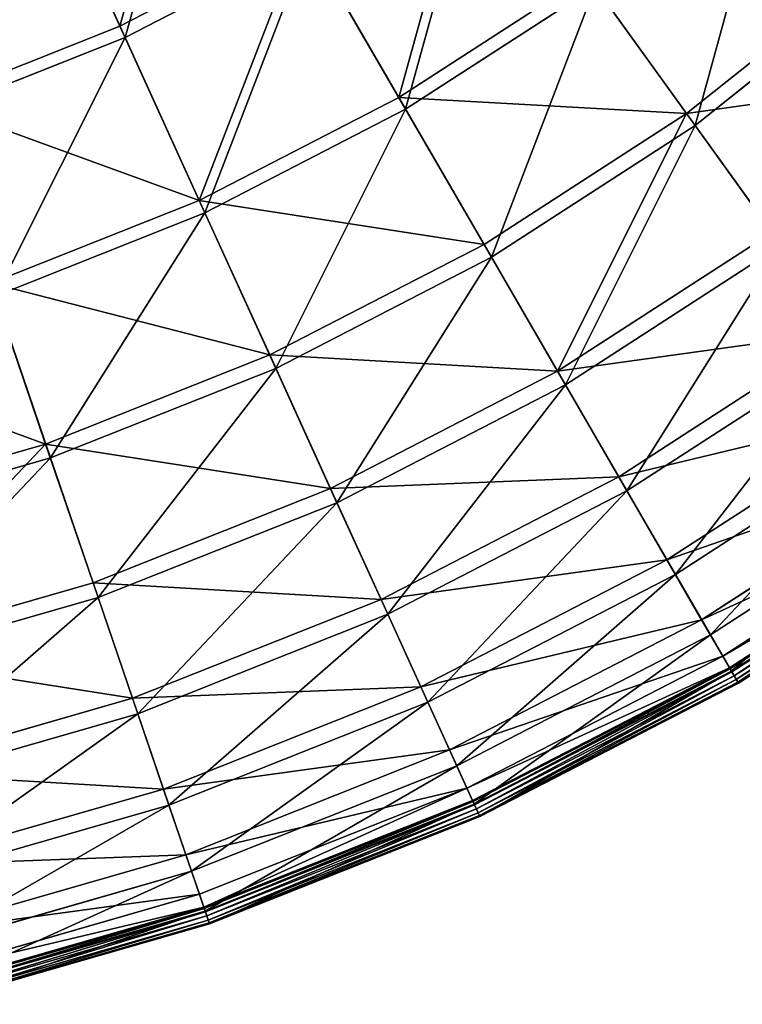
# Model space of a CAD drawing. Extents: x 0 to 1230, y 0 to 270.
# Tile 11 of 245: x 170 to 203, y 4 to 48. Entities that reach past the tile are written whole.
import ezdxf

# ---------------------------------------------------------------- set-up
doc = ezdxf.new("R2010")
doc.units = 0
doc.layers.get('0').update_dxf_attribs({"color": 13, "linetype": 'CONTINUOUS'})

# ---------------------------------------------------------------- blocks, each defined once
blk = doc.blocks.new('GROUP_6')
for p, q in [((174.762, 48.149, 93.62), (170.767, 56.921, 102.346)), ((174.998, 47.629, 94.193), (170.979, 56.454, 102.972)), ((174.762, 48.149, 93.62), (183.098, 52.451, 93.62)), ((187.48, 44.893, 83.993), (183.098, 52.451, 93.62)), ((183.385, 51.956, 94.193), (174.998, 47.629, 94.193)), ((187.794, 44.353, 84.507), (183.385, 51.956, 94.193)), ((200.6, 44.167, 73.557), (209.203, 51.021, 73.557)), ((187.48, 44.893, 83.993), (196.075, 50.458, 83.993)), ((200.6, 44.167, 73.557), (196.075, 50.458, 83.993)), ((209.647, 50.516, 74.007), (200.993, 43.621, 74.007)), ((196.44, 49.95, 84.507), (187.794, 44.353, 84.507)), ((196.44, 49.95, 84.507), (200.993, 43.621, 74.007)), ((166.044, 44.685, 93.62), (174.762, 48.149, 93.62)), ((178.382, 40.198, 83.993), (174.762, 48.149, 93.62)), ((174.998, 47.629, 94.193), (166.228, 44.144, 94.193)), ((178.641, 39.629, 84.507), (174.998, 47.629, 94.193)), ((178.382, 40.198, 83.993), (187.48, 44.893, 83.993)), ((191.368, 38.19, 73.557), (187.48, 44.893, 83.993)), ((187.794, 44.353, 84.507), (178.641, 39.629, 84.507)), ((191.705, 37.608, 74.007), (187.794, 44.353, 84.507)), ((191.368, 38.19, 73.557), (200.6, 44.167, 73.557)), ((204.506, 38.738, 62.412), (200.6, 44.167, 73.557)), ((200.993, 43.621, 74.007), (191.705, 37.608, 74.007)), ((200.993, 43.621, 74.007), (204.923, 38.159, 62.794)), ((168.867, 36.418, 83.993), (178.382, 40.198, 83.993)), ((181.593, 33.146, 73.557), (178.382, 40.198, 83.993)), ((178.641, 39.629, 84.507), (169.069, 35.826, 84.507)), ((181.872, 32.534, 74.007), (178.641, 39.629, 84.507)), ((194.722, 32.404, 62.412), (204.506, 38.738, 62.412)), ((181.593, 33.146, 73.557), (191.368, 38.19, 73.557)), ((194.722, 32.404, 62.412), (191.368, 38.19, 73.557)), ((204.923, 38.159, 62.794), (195.08, 31.787, 62.794)), ((191.705, 37.608, 74.007), (181.872, 32.534, 74.007)), ((195.08, 31.787, 62.794), (191.705, 37.608, 74.007)), ((171.372, 29.084, 73.557), (168.867, 36.418, 83.993)), ((169.069, 35.826, 84.507), (171.589, 28.448, 74.007)), ((197.512, 27.593, 50.667), (207.754, 34.224, 50.667)), ((208.191, 33.617, 50.977), (197.887, 26.946, 50.977)), ((171.372, 29.084, 73.557), (181.593, 33.146, 73.557)), ((184.365, 27.059, 62.412), (181.593, 33.146, 73.557)), ((181.872, 32.534, 74.007), (171.589, 28.448, 74.007)), ((184.661, 26.41, 62.794), (181.872, 32.534, 74.007)), ((184.365, 27.059, 62.412), (194.722, 32.404, 62.412)), ((197.512, 27.593, 50.667), (194.722, 32.404, 62.412)), ((195.08, 31.787, 62.794), (184.661, 26.41, 62.794)), ((197.887, 26.946, 50.977), (195.08, 31.787, 62.794)), ((199.711, 23.802, 38.433), (210.313, 30.666, 38.433)), ((210.766, 30.038, 38.668), (200.099, 23.132, 38.668)), ((160.802, 26.044, 73.557), (171.372, 29.084, 73.557)), ((173.534, 22.755, 62.412), (171.372, 29.084, 73.557)), ((171.589, 28.448, 74.007), (160.956, 25.39, 74.007)), ((171.589, 28.448, 74.007), (173.764, 22.08, 62.794)), ((201.296, 21.067, 25.83), (212.159, 28.1, 25.83)), ((186.67, 21.998, 50.667), (197.512, 27.593, 50.667)), ((199.711, 23.802, 38.433), (197.512, 27.593, 50.667)), ((212.623, 27.456, 25.988), (201.694, 20.381, 25.988)), ((173.534, 22.755, 62.412), (184.365, 27.059, 62.412)), ((186.67, 21.998, 50.667), (184.365, 27.059, 62.412)), ((197.887, 26.946, 50.977), (186.98, 21.317, 50.977)), ((200.099, 23.132, 38.668), (197.887, 26.946, 50.977)), ((202.254, 19.416, 12.977), (213.274, 26.551, 12.977)), ((184.661, 26.41, 62.794), (173.764, 22.08, 62.794)), ((186.98, 21.317, 50.977), (184.661, 26.41, 62.794)), ((202.565, 18.879, 0.363), (213.636, 26.047, 0.363)), ((213.674, 25.995, 0.165), (202.597, 18.824, 0.165)), ((213.744, 25.897, 13.057), (202.658, 18.719, 13.057)), ((213.764, 25.87, 0.024), (202.675, 18.69, 0.024)), ((202.777, 18.513, -0.02), (213.884, 25.704, -0.02)), ((202.877, 18.341, 0.044), (214, 25.542, 0.044)), ((202.948, 18.219, 0.199), (214.082, 25.428, 0.199)), ((202.97, 18.181, 0.403), (214.108, 25.392, 0.403)), ((188.486, 18.009, 38.433), (199.711, 23.802, 38.433)), ((201.296, 21.067, 25.83), (199.711, 23.802, 38.433)), ((200.099, 23.132, 38.668), (188.807, 17.305, 38.668)), ((201.694, 20.381, 25.988), (200.099, 23.132, 38.668)), ((162.333, 19.534, 62.412), (173.534, 22.755, 62.412)), ((175.331, 17.492, 50.667), (173.534, 22.755, 62.412)), ((173.764, 22.08, 62.794), (162.496, 18.84, 62.794)), ((173.764, 22.08, 62.794), (175.573, 16.785, 50.977)), ((175.331, 17.492, 50.667), (186.67, 21.998, 50.667)), ((188.486, 18.009, 38.433), (186.67, 21.998, 50.667)), ((186.98, 21.317, 50.977), (175.573, 16.785, 50.977)), ((188.807, 17.305, 38.668), (186.98, 21.317, 50.977)), ((189.796, 15.133, 25.83), (201.296, 21.067, 25.83)), ((202.254, 19.416, 12.977), (201.296, 21.067, 25.83)), ((201.694, 20.381, 25.988), (190.125, 14.41, 25.988)), ((202.658, 18.719, 13.057), (201.694, 20.381, 25.988)), ((190.587, 13.395, 12.977), (202.254, 19.416, 12.977)), ((202.565, 18.879, 0.363), (202.254, 19.416, 12.977)), ((190.844, 12.831, 0.363), (202.565, 18.879, 0.363)), ((202.565, 18.879, 0.363), (202.597, 18.824, 0.165)), ((202.597, 18.824, 0.165), (190.871, 12.773, 0.165)), ((202.658, 18.719, 13.057), (190.921, 12.663, 13.057)), ((202.675, 18.69, 0.024), (190.935, 12.632, 0.024)), ((191.02, 12.445, -0.02), (202.777, 18.513, -0.02)), ((202.597, 18.824, 0.165), (202.675, 18.69, 0.024)), ((202.97, 18.181, 0.403), (202.658, 18.719, 13.057)), ((202.675, 18.69, 0.024), (202.777, 18.513, -0.02)), ((202.877, 18.341, 0.044), (202.777, 18.513, -0.02)), ((176.748, 13.345, 38.433), (188.486, 18.009, 38.433)), ((189.796, 15.133, 25.83), (188.486, 18.009, 38.433)), ((191.102, 12.264, 0.044), (202.877, 18.341, 0.044)), ((191.161, 12.136, 0.199), (202.948, 18.219, 0.199)), ((191.179, 12.096, 0.403), (202.97, 18.181, 0.403)), ((202.948, 18.219, 0.199), (202.877, 18.341, 0.044)), ((202.97, 18.181, 0.403), (202.948, 18.219, 0.199)), ((163.606, 14.12, 50.667), (175.331, 17.492, 50.667)), ((176.748, 13.345, 38.433), (175.331, 17.492, 50.667)), ((188.807, 17.305, 38.668), (176.998, 12.612, 38.668)), ((190.125, 14.41, 25.988), (188.807, 17.305, 38.668)), ((175.573, 16.785, 50.977), (163.777, 13.392, 50.977)), ((175.573, 16.785, 50.977), (176.998, 12.612, 38.668)), ((177.77, 10.354, 25.83), (189.796, 15.133, 25.83)), ((190.587, 13.395, 12.977), (189.796, 15.133, 25.83)), ((190.125, 14.41, 25.988), (178.026, 9.603, 25.988)), ((190.921, 12.663, 13.057), (190.125, 14.41, 25.988)), ((164.609, 9.854, 38.433), (176.748, 13.345, 38.433)), ((177.77, 10.354, 25.83), (176.748, 13.345, 38.433)), ((178.387, 8.548, 12.977), (190.587, 13.395, 12.977)), ((190.844, 12.831, 0.363), (190.587, 13.395, 12.977)), ((176.998, 12.612, 38.668), (164.786, 9.1, 38.668)), ((176.998, 12.612, 38.668), (178.026, 9.603, 25.988)), ((178.587, 7.96, 0.363), (190.844, 12.831, 0.363)), ((190.871, 12.773, 0.165), (178.608, 7.9, 0.165)), ((190.921, 12.663, 13.057), (178.647, 7.785, 13.057)), ((190.935, 12.632, 0.024), (178.658, 7.753, 0.024)), ((190.844, 12.831, 0.363), (190.871, 12.773, 0.165)), ((190.871, 12.773, 0.165), (190.935, 12.632, 0.024)), ((191.179, 12.096, 0.403), (190.921, 12.663, 13.057)), ((190.935, 12.632, 0.024), (191.02, 12.445, -0.02)), ((178.724, 7.56, -0.02), (191.02, 12.445, -0.02)), ((178.788, 7.371, 0.044), (191.102, 12.264, 0.044)), ((178.834, 7.238, 0.199), (191.161, 12.136, 0.199)), ((191.102, 12.264, 0.044), (191.02, 12.445, -0.02)), ((191.161, 12.136, 0.199), (191.102, 12.264, 0.044)), ((191.179, 12.096, 0.403), (191.161, 12.136, 0.199)), ((178.848, 7.196, 0.403), (191.179, 12.096, 0.403)), ((165.333, 6.777, 25.83), (177.77, 10.354, 25.83)), ((178.387, 8.548, 12.977), (177.77, 10.354, 25.83)), ((178.026, 9.603, 25.988), (165.514, 6.004, 25.988)), ((178.026, 9.603, 25.988), (178.647, 7.785, 13.057)), ((165.77, 4.919, 12.977), (178.387, 8.548, 12.977)), ((178.587, 7.96, 0.363), (178.387, 8.548, 12.977)), ((165.912, 4.315, 0.363), (178.587, 7.96, 0.363)), ((178.608, 7.9, 0.165), (165.926, 4.253, 0.165)), ((178.647, 7.785, 13.057), (165.954, 4.135, 13.057)), ((178.658, 7.753, 0.024), (165.962, 4.102, 0.024)), ((178.587, 7.96, 0.363), (178.608, 7.9, 0.165)), ((178.608, 7.9, 0.165), (178.658, 7.753, 0.024)), ((178.647, 7.785, 13.057), (178.848, 7.196, 0.403)), ((178.658, 7.753, 0.024), (178.724, 7.56, -0.02)), ((166.008, 3.903, -0.02), (178.724, 7.56, -0.02)), ((166.054, 3.709, 0.044), (178.788, 7.371, 0.044)), ((166.086, 3.572, 0.199), (178.834, 7.238, 0.199)), ((166.096, 3.529, 0.403), (178.848, 7.196, 0.403)), ((178.788, 7.371, 0.044), (178.724, 7.56, -0.02)), ((178.834, 7.238, 0.199), (178.788, 7.371, 0.044)), ((178.848, 7.196, 0.403), (178.834, 7.238, 0.199))]:
    blk.add_line(p, q)
mesh = blk.add_polyface()
corners = [(178.263, 60.789, 102.346), (174.762, 48.149, 93.62), (170.767, 56.921, 102.346), (183.098, 52.451, 93.62)]
mesh.append_faces([[corners[k] for k in face] for face in [(0, 1, 2), (1, 0, 3)]], dxfattribs={"vtx0": -1})
mesh = blk.add_polyface()
corners = [(174.998, 47.629, 94.193), (178.52, 60.346, 102.972), (170.979, 56.454, 102.972), (183.385, 51.956, 94.193)]
mesh.append_faces([[corners[k] for k in face] for face in [(0, 1, 2), (1, 0, 3)]], dxfattribs={"vtx0": -1})
mesh = blk.add_polyface()
corners = [(190.973, 57.549, 93.62), (187.48, 44.893, 83.993), (183.098, 52.451, 93.62), (196.075, 50.458, 83.993)]
mesh.append_faces([[corners[k] for k in face] for face in [(0, 1, 2), (1, 0, 3)]], dxfattribs={"vtx0": -1})
mesh = blk.add_polyface()
corners = [(187.794, 44.353, 84.507), (191.306, 57.085, 94.193), (183.385, 51.956, 94.193), (196.44, 49.95, 84.507)]
mesh.append_faces([[corners[k] for k in face] for face in [(0, 1, 2), (1, 0, 3)]], dxfattribs={"vtx0": -1})
mesh = blk.add_polyface()
corners = [(170.767, 56.921, 102.346), (166.044, 44.685, 93.62), (162.928, 53.806, 102.346), (174.762, 48.149, 93.62)]
mesh.append_faces([[corners[k] for k in face] for face in [(0, 1, 2), (1, 0, 3)]], dxfattribs={"vtx0": -1})
mesh = blk.add_polyface()
corners = [(196.075, 50.458, 83.993), (209.203, 51.021, 73.557), (200.6, 44.167, 73.557), (204.082, 56.837, 83.993)]
mesh.append_faces([[corners[k] for k in face] for face in [(0, 1, 2), (1, 0, 3)]], dxfattribs={"vtx0": -1})
mesh = blk.add_polyface()
corners = [(166.228, 44.144, 94.193), (170.979, 56.454, 102.972), (163.094, 53.321, 102.972), (174.998, 47.629, 94.193)]
mesh.append_faces([[corners[k] for k in face] for face in [(0, 1, 2), (1, 0, 3)]], dxfattribs={"vtx0": -1})
mesh = blk.add_polyface()
corners = [(204.495, 56.368, 84.507), (200.993, 43.621, 74.007), (209.647, 50.516, 74.007), (196.44, 49.95, 84.507)]
mesh.append_faces([[corners[k] for k in face] for face in [(0, 1, 2), (1, 0, 3)]], dxfattribs={"vtx0": -1})
mesh = blk.add_polyface()
corners = [(183.098, 52.451, 93.62), (178.382, 40.198, 83.993), (174.762, 48.149, 93.62), (187.48, 44.893, 83.993)]
mesh.append_faces([[corners[k] for k in face] for face in [(0, 1, 2), (1, 0, 3)]], dxfattribs={"vtx0": -1})
mesh = blk.add_polyface()
corners = [(178.641, 39.629, 84.507), (183.385, 51.956, 94.193), (174.998, 47.629, 94.193), (187.794, 44.353, 84.507)]
mesh.append_faces([[corners[k] for k in face] for face in [(0, 1, 2), (1, 0, 3)]], dxfattribs={"vtx0": -1})
mesh = blk.add_polyface()
corners = [(200.6, 44.167, 73.557), (213.622, 46.001, 62.412), (204.506, 38.738, 62.412), (209.203, 51.021, 73.557)]
mesh.append_faces([[corners[k] for k in face] for face in [(0, 1, 2), (1, 0, 3)]], dxfattribs={"vtx0": -1})
mesh = blk.add_polyface()
corners = [(187.48, 44.893, 83.993), (200.6, 44.167, 73.557), (191.368, 38.19, 73.557), (196.075, 50.458, 83.993)]
mesh.append_faces([[corners[k] for k in face] for face in [(0, 1, 2), (1, 0, 3)]], dxfattribs={"vtx0": -1})
mesh = blk.add_polyface()
corners = [(209.647, 50.516, 74.007), (204.923, 38.159, 62.794), (214.093, 45.466, 62.794), (200.993, 43.621, 74.007)]
mesh.append_faces([[corners[k] for k in face] for face in [(0, 1, 2), (1, 0, 3)]], dxfattribs={"vtx0": -1})
mesh = blk.add_polyface()
corners = [(196.44, 49.95, 84.507), (191.705, 37.608, 74.007), (200.993, 43.621, 74.007), (187.794, 44.353, 84.507)]
mesh.append_faces([[corners[k] for k in face] for face in [(0, 1, 2), (1, 0, 3)]], dxfattribs={"vtx0": -1})
mesh = blk.add_polyface()
corners = [(166.044, 44.685, 93.62), (178.382, 40.198, 83.993), (168.867, 36.418, 83.993), (174.762, 48.149, 93.62)]
mesh.append_faces([[corners[k] for k in face] for face in [(0, 1, 2), (1, 0, 3)]], dxfattribs={"vtx0": -1})
mesh = blk.add_polyface()
corners = [(174.998, 47.629, 94.193), (169.069, 35.826, 84.507), (178.641, 39.629, 84.507), (166.228, 44.144, 94.193)]
mesh.append_faces([[corners[k] for k in face] for face in [(0, 1, 2), (1, 0, 3)]], dxfattribs={"vtx0": -1})
mesh = blk.add_polyface()
corners = [(178.382, 40.198, 83.993), (191.368, 38.19, 73.557), (181.593, 33.146, 73.557), (187.48, 44.893, 83.993)]
mesh.append_faces([[corners[k] for k in face] for face in [(0, 1, 2), (1, 0, 3)]], dxfattribs={"vtx0": -1})
mesh = blk.add_polyface()
corners = [(187.794, 44.353, 84.507), (181.872, 32.534, 74.007), (191.705, 37.608, 74.007), (178.641, 39.629, 84.507)]
mesh.append_faces([[corners[k] for k in face] for face in [(0, 1, 2), (1, 0, 3)]], dxfattribs={"vtx0": -1})
mesh = blk.add_polyface()
corners = [(194.722, 32.404, 62.412), (200.6, 44.167, 73.557), (204.506, 38.738, 62.412), (191.368, 38.19, 73.557)]
mesh.append_faces([[corners[k] for k in face] for face in [(0, 1, 2), (1, 0, 3)]], dxfattribs={"vtx0": -1})
mesh = blk.add_polyface()
corners = [(200.993, 43.621, 74.007), (195.08, 31.787, 62.794), (204.923, 38.159, 62.794), (191.705, 37.608, 74.007)]
mesh.append_faces([[corners[k] for k in face] for face in [(0, 1, 2), (1, 0, 3)]], dxfattribs={"vtx0": -1})
mesh = blk.add_polyface()
corners = [(168.867, 36.418, 83.993), (181.593, 33.146, 73.557), (171.372, 29.084, 73.557), (178.382, 40.198, 83.993)]
mesh.append_faces([[corners[k] for k in face] for face in [(0, 1, 2), (1, 0, 3)]], dxfattribs={"vtx0": -1})
mesh = blk.add_polyface()
corners = [(178.641, 39.629, 84.507), (171.589, 28.448, 74.007), (181.872, 32.534, 74.007), (169.069, 35.826, 84.507)]
mesh.append_faces([[corners[k] for k in face] for face in [(0, 1, 2), (1, 0, 3)]], dxfattribs={"vtx0": -1})
mesh = blk.add_polyface()
corners = [(194.722, 32.404, 62.412), (207.754, 34.224, 50.667), (197.512, 27.593, 50.667), (204.506, 38.738, 62.412)]
mesh.append_faces([[corners[k] for k in face] for face in [(0, 1, 2), (1, 0, 3)]], dxfattribs={"vtx0": -1})
mesh = blk.add_polyface()
corners = [(181.593, 33.146, 73.557), (194.722, 32.404, 62.412), (184.365, 27.059, 62.412), (191.368, 38.19, 73.557)]
mesh.append_faces([[corners[k] for k in face] for face in [(0, 1, 2), (1, 0, 3)]], dxfattribs={"vtx0": -1})
mesh = blk.add_polyface()
corners = [(204.923, 38.159, 62.794), (197.887, 26.946, 50.977), (208.191, 33.617, 50.977), (195.08, 31.787, 62.794)]
mesh.append_faces([[corners[k] for k in face] for face in [(0, 1, 2), (1, 0, 3)]], dxfattribs={"vtx0": -1})
mesh = blk.add_polyface()
corners = [(191.705, 37.608, 74.007), (184.661, 26.41, 62.794), (195.08, 31.787, 62.794), (181.872, 32.534, 74.007)]
mesh.append_faces([[corners[k] for k in face] for face in [(0, 1, 2), (1, 0, 3)]], dxfattribs={"vtx0": -1})
mesh = blk.add_polyface()
corners = [(159.028, 33.588, 83.993), (171.372, 29.084, 73.557), (160.802, 26.044, 73.557), (168.867, 36.418, 83.993)]
mesh.append_faces([[corners[k] for k in face] for face in [(0, 1, 2), (1, 0, 3)]], dxfattribs={"vtx0": -1})
mesh = blk.add_polyface()
corners = [(169.069, 35.826, 84.507), (160.956, 25.39, 74.007), (171.589, 28.448, 74.007), (159.171, 32.979, 84.507)]
mesh.append_faces([[corners[k] for k in face] for face in [(0, 1, 2), (1, 0, 3)]], dxfattribs={"vtx0": -1})
mesh = blk.add_polyface()
corners = [(197.512, 27.593, 50.667), (210.313, 30.666, 38.433), (199.711, 23.802, 38.433), (207.754, 34.224, 50.667)]
mesh.append_faces([[corners[k] for k in face] for face in [(0, 1, 2), (1, 0, 3)]], dxfattribs={"vtx0": -1})
mesh = blk.add_polyface()
corners = [(208.191, 33.617, 50.977), (200.099, 23.132, 38.668), (210.766, 30.038, 38.668), (197.887, 26.946, 50.977)]
mesh.append_faces([[corners[k] for k in face] for face in [(0, 1, 2), (1, 0, 3)]], dxfattribs={"vtx0": -1})
mesh = blk.add_polyface()
corners = [(171.372, 29.084, 73.557), (184.365, 27.059, 62.412), (173.534, 22.755, 62.412), (181.593, 33.146, 73.557)]
mesh.append_faces([[corners[k] for k in face] for face in [(0, 1, 2), (1, 0, 3)]], dxfattribs={"vtx0": -1})
mesh = blk.add_polyface()
corners = [(181.872, 32.534, 74.007), (173.764, 22.08, 62.794), (184.661, 26.41, 62.794), (171.589, 28.448, 74.007)]
mesh.append_faces([[corners[k] for k in face] for face in [(0, 1, 2), (1, 0, 3)]], dxfattribs={"vtx0": -1})
mesh = blk.add_polyface()
corners = [(184.365, 27.059, 62.412), (197.512, 27.593, 50.667), (186.67, 21.998, 50.667), (194.722, 32.404, 62.412)]
mesh.append_faces([[corners[k] for k in face] for face in [(0, 1, 2), (1, 0, 3)]], dxfattribs={"vtx0": -1})
mesh = blk.add_polyface()
corners = [(195.08, 31.787, 62.794), (186.98, 21.317, 50.977), (197.887, 26.946, 50.977), (184.661, 26.41, 62.794)]
mesh.append_faces([[corners[k] for k in face] for face in [(0, 1, 2), (1, 0, 3)]], dxfattribs={"vtx0": -1})
mesh = blk.add_polyface()
corners = [(199.711, 23.802, 38.433), (212.159, 28.1, 25.83), (201.296, 21.067, 25.83), (210.313, 30.666, 38.433)]
mesh.append_faces([[corners[k] for k in face] for face in [(0, 1, 2), (1, 0, 3)]], dxfattribs={"vtx0": -1})
mesh = blk.add_polyface()
corners = [(210.766, 30.038, 38.668), (201.694, 20.381, 25.988), (212.623, 27.456, 25.988), (200.099, 23.132, 38.668)]
mesh.append_faces([[corners[k] for k in face] for face in [(0, 1, 2), (1, 0, 3)]], dxfattribs={"vtx0": -1})
mesh = blk.add_polyface()
corners = [(162.333, 19.534, 62.412), (171.372, 29.084, 73.557), (173.534, 22.755, 62.412), (160.802, 26.044, 73.557)]
mesh.append_faces([[corners[k] for k in face] for face in [(0, 1, 2), (1, 0, 3)]], dxfattribs={"vtx0": -1})
mesh = blk.add_polyface()
corners = [(171.589, 28.448, 74.007), (162.496, 18.84, 62.794), (173.764, 22.08, 62.794), (160.956, 25.39, 74.007)]
mesh.append_faces([[corners[k] for k in face] for face in [(0, 1, 2), (1, 0, 3)]], dxfattribs={"vtx0": -1})
mesh = blk.add_polyface()
corners = [(201.296, 21.067, 25.83), (213.274, 26.551, 12.977), (202.254, 19.416, 12.977), (212.159, 28.1, 25.83)]
mesh.append_faces([[corners[k] for k in face] for face in [(0, 1, 2), (1, 0, 3)]], dxfattribs={"vtx0": -1})
mesh = blk.add_polyface()
corners = [(186.67, 21.998, 50.667), (199.711, 23.802, 38.433), (188.486, 18.009, 38.433), (197.512, 27.593, 50.667)]
mesh.append_faces([[corners[k] for k in face] for face in [(0, 1, 2), (1, 0, 3)]], dxfattribs={"vtx0": -1})
mesh = blk.add_polyface()
corners = [(212.623, 27.456, 25.988), (202.658, 18.719, 13.057), (213.744, 25.897, 13.057), (201.694, 20.381, 25.988)]
mesh.append_faces([[corners[k] for k in face] for face in [(0, 1, 2), (1, 0, 3)]], dxfattribs={"vtx0": -1})
mesh = blk.add_polyface()
corners = [(173.534, 22.755, 62.412), (186.67, 21.998, 50.667), (175.331, 17.492, 50.667), (184.365, 27.059, 62.412)]
mesh.append_faces([[corners[k] for k in face] for face in [(0, 1, 2), (1, 0, 3)]], dxfattribs={"vtx0": -1})
mesh = blk.add_polyface()
corners = [(197.887, 26.946, 50.977), (188.807, 17.305, 38.668), (200.099, 23.132, 38.668), (186.98, 21.317, 50.977)]
mesh.append_faces([[corners[k] for k in face] for face in [(0, 1, 2), (1, 0, 3)]], dxfattribs={"vtx0": -1})
mesh = blk.add_polyface()
corners = [(202.254, 19.416, 12.977), (213.636, 26.047, 0.363), (202.565, 18.879, 0.363), (213.274, 26.551, 12.977)]
mesh.append_faces([[corners[k] for k in face] for face in [(0, 1, 2), (1, 0, 3)]], dxfattribs={"vtx0": -1})
mesh = blk.add_polyface()
corners = [(184.661, 26.41, 62.794), (175.573, 16.785, 50.977), (186.98, 21.317, 50.977), (173.764, 22.08, 62.794)]
mesh.append_faces([[corners[k] for k in face] for face in [(0, 1, 2), (1, 0, 3)]], dxfattribs={"vtx0": -1})
mesh = blk.add_polyface()
corners = [(202.565, 18.879, 0.363), (213.674, 25.995, 0.165), (202.597, 18.824, 0.165), (213.636, 26.047, 0.363)]
mesh.append_faces([[corners[k] for k in face] for face in [(0, 1, 2), (1, 0, 3)]], dxfattribs={"vtx0": -1})
mesh = blk.add_polyface()
corners = [(213.674, 25.995, 0.165), (202.675, 18.69, 0.024), (202.597, 18.824, 0.165), (213.764, 25.87, 0.024)]
mesh.append_faces([[corners[k] for k in face] for face in [(0, 1, 2), (1, 0, 3)]], dxfattribs={"vtx0": -1})
mesh = blk.add_polyface()
corners = [(214.108, 25.392, 0.403), (202.658, 18.719, 13.057), (202.97, 18.181, 0.403), (213.744, 25.897, 13.057)]
mesh.append_faces([[corners[k] for k in face] for face in [(0, 1, 2), (1, 0, 3)]], dxfattribs={"vtx0": -1})
mesh = blk.add_polyface()
corners = [(213.764, 25.87, 0.024), (202.777, 18.513, -0.02), (202.675, 18.69, 0.024), (213.884, 25.704, -0.02)]
mesh.append_faces([[corners[k] for k in face] for face in [(0, 1, 2), (1, 0, 3)]], dxfattribs={"vtx0": -1})
mesh = blk.add_polyface()
corners = [(213.884, 25.704, -0.02), (202.877, 18.341, 0.044), (202.777, 18.513, -0.02), (214, 25.542, 0.044)]
mesh.append_faces([[corners[k] for k in face] for face in [(0, 1, 2), (1, 0, 3)]], dxfattribs={"vtx0": -1})
mesh = blk.add_polyface()
corners = [(214, 25.542, 0.044), (202.948, 18.219, 0.199), (202.877, 18.341, 0.044), (214.082, 25.428, 0.199)]
mesh.append_faces([[corners[k] for k in face] for face in [(0, 1, 2), (1, 0, 3)]], dxfattribs={"vtx0": -1})
mesh = blk.add_polyface()
corners = [(214.108, 25.392, 0.403), (202.948, 18.219, 0.199), (214.082, 25.428, 0.199), (202.97, 18.181, 0.403)]
mesh.append_faces([[corners[k] for k in face] for face in [(0, 1, 2), (1, 0, 3)]], dxfattribs={"vtx0": -1})
mesh = blk.add_polyface()
corners = [(188.486, 18.009, 38.433), (201.296, 21.067, 25.83), (189.796, 15.133, 25.83), (199.711, 23.802, 38.433)]
mesh.append_faces([[corners[k] for k in face] for face in [(0, 1, 2), (1, 0, 3)]], dxfattribs={"vtx0": -1})
mesh = blk.add_polyface()
corners = [(200.099, 23.132, 38.668), (190.125, 14.41, 25.988), (201.694, 20.381, 25.988), (188.807, 17.305, 38.668)]
mesh.append_faces([[corners[k] for k in face] for face in [(0, 1, 2), (1, 0, 3)]], dxfattribs={"vtx0": -1})
mesh = blk.add_polyface()
corners = [(162.333, 19.534, 62.412), (175.331, 17.492, 50.667), (163.606, 14.12, 50.667), (173.534, 22.755, 62.412)]
mesh.append_faces([[corners[k] for k in face] for face in [(0, 1, 2), (1, 0, 3)]], dxfattribs={"vtx0": -1})
mesh = blk.add_polyface()
corners = [(173.764, 22.08, 62.794), (163.777, 13.392, 50.977), (175.573, 16.785, 50.977), (162.496, 18.84, 62.794)]
mesh.append_faces([[corners[k] for k in face] for face in [(0, 1, 2), (1, 0, 3)]], dxfattribs={"vtx0": -1})
mesh = blk.add_polyface()
corners = [(175.331, 17.492, 50.667), (188.486, 18.009, 38.433), (176.748, 13.345, 38.433), (186.67, 21.998, 50.667)]
mesh.append_faces([[corners[k] for k in face] for face in [(0, 1, 2), (1, 0, 3)]], dxfattribs={"vtx0": -1})
mesh = blk.add_polyface()
corners = [(186.98, 21.317, 50.977), (176.998, 12.612, 38.668), (188.807, 17.305, 38.668), (175.573, 16.785, 50.977)]
mesh.append_faces([[corners[k] for k in face] for face in [(0, 1, 2), (1, 0, 3)]], dxfattribs={"vtx0": -1})
mesh = blk.add_polyface()
corners = [(189.796, 15.133, 25.83), (202.254, 19.416, 12.977), (190.587, 13.395, 12.977), (201.296, 21.067, 25.83)]
mesh.append_faces([[corners[k] for k in face] for face in [(0, 1, 2), (1, 0, 3)]], dxfattribs={"vtx0": -1})
mesh = blk.add_polyface()
corners = [(201.694, 20.381, 25.988), (190.921, 12.663, 13.057), (202.658, 18.719, 13.057), (190.125, 14.41, 25.988)]
mesh.append_faces([[corners[k] for k in face] for face in [(0, 1, 2), (1, 0, 3)]], dxfattribs={"vtx0": -1})
mesh = blk.add_polyface()
corners = [(190.587, 13.395, 12.977), (202.565, 18.879, 0.363), (190.844, 12.831, 0.363), (202.254, 19.416, 12.977)]
mesh.append_faces([[corners[k] for k in face] for face in [(0, 1, 2), (1, 0, 3)]], dxfattribs={"vtx0": -1})
mesh = blk.add_polyface()
corners = [(190.871, 12.773, 0.165), (202.565, 18.879, 0.363), (202.597, 18.824, 0.165), (190.844, 12.831, 0.363)]
mesh.append_faces([[corners[k] for k in face] for face in [(0, 1, 2), (1, 0, 3)]], dxfattribs={"vtx0": -1})
mesh = blk.add_polyface()
corners = [(202.597, 18.824, 0.165), (190.935, 12.632, 0.024), (190.871, 12.773, 0.165), (202.675, 18.69, 0.024)]
mesh.append_faces([[corners[k] for k in face] for face in [(0, 1, 2), (1, 0, 3)]], dxfattribs={"vtx0": -1})
mesh = blk.add_polyface()
corners = [(202.658, 18.719, 13.057), (191.179, 12.096, 0.403), (202.97, 18.181, 0.403), (190.921, 12.663, 13.057)]
mesh.append_faces([[corners[k] for k in face] for face in [(0, 1, 2), (1, 0, 3)]], dxfattribs={"vtx0": -1})
mesh = blk.add_polyface()
corners = [(202.675, 18.69, 0.024), (191.02, 12.445, -0.02), (190.935, 12.632, 0.024), (202.777, 18.513, -0.02)]
mesh.append_faces([[corners[k] for k in face] for face in [(0, 1, 2), (1, 0, 3)]], dxfattribs={"vtx0": -1})
mesh = blk.add_polyface()
corners = [(202.777, 18.513, -0.02), (191.102, 12.264, 0.044), (191.02, 12.445, -0.02), (202.877, 18.341, 0.044)]
mesh.append_faces([[corners[k] for k in face] for face in [(0, 1, 2), (1, 0, 3)]], dxfattribs={"vtx0": -1})
mesh = blk.add_polyface()
corners = [(176.748, 13.345, 38.433), (189.796, 15.133, 25.83), (177.77, 10.354, 25.83), (188.486, 18.009, 38.433)]
mesh.append_faces([[corners[k] for k in face] for face in [(0, 1, 2), (1, 0, 3)]], dxfattribs={"vtx0": -1})
mesh = blk.add_polyface()
corners = [(202.877, 18.341, 0.044), (191.161, 12.136, 0.199), (191.102, 12.264, 0.044), (202.948, 18.219, 0.199)]
mesh.append_faces([[corners[k] for k in face] for face in [(0, 1, 2), (1, 0, 3)]], dxfattribs={"vtx0": -1})
mesh = blk.add_polyface()
corners = [(202.948, 18.219, 0.199), (191.179, 12.096, 0.403), (191.161, 12.136, 0.199), (202.97, 18.181, 0.403)]
mesh.append_faces([[corners[k] for k in face] for face in [(0, 1, 2), (1, 0, 3)]], dxfattribs={"vtx0": -1})
mesh = blk.add_polyface()
corners = [(163.606, 14.12, 50.667), (176.748, 13.345, 38.433), (164.609, 9.854, 38.433), (175.331, 17.492, 50.667)]
mesh.append_faces([[corners[k] for k in face] for face in [(0, 1, 2), (1, 0, 3)]], dxfattribs={"vtx0": -1})
mesh = blk.add_polyface()
corners = [(188.807, 17.305, 38.668), (178.026, 9.603, 25.988), (190.125, 14.41, 25.988), (176.998, 12.612, 38.668)]
mesh.append_faces([[corners[k] for k in face] for face in [(0, 1, 2), (1, 0, 3)]], dxfattribs={"vtx0": -1})
mesh = blk.add_polyface()
corners = [(175.573, 16.785, 50.977), (164.786, 9.1, 38.668), (176.998, 12.612, 38.668), (163.777, 13.392, 50.977)]
mesh.append_faces([[corners[k] for k in face] for face in [(0, 1, 2), (1, 0, 3)]], dxfattribs={"vtx0": -1})
mesh = blk.add_polyface()
corners = [(177.77, 10.354, 25.83), (190.587, 13.395, 12.977), (178.387, 8.548, 12.977), (189.796, 15.133, 25.83)]
mesh.append_faces([[corners[k] for k in face] for face in [(0, 1, 2), (1, 0, 3)]], dxfattribs={"vtx0": -1})
mesh = blk.add_polyface()
corners = [(190.125, 14.41, 25.988), (178.647, 7.785, 13.057), (190.921, 12.663, 13.057), (178.026, 9.603, 25.988)]
mesh.append_faces([[corners[k] for k in face] for face in [(0, 1, 2), (1, 0, 3)]], dxfattribs={"vtx0": -1})
mesh = blk.add_polyface()
corners = [(164.609, 9.854, 38.433), (177.77, 10.354, 25.83), (165.333, 6.777, 25.83), (176.748, 13.345, 38.433)]
mesh.append_faces([[corners[k] for k in face] for face in [(0, 1, 2), (1, 0, 3)]], dxfattribs={"vtx0": -1})
mesh = blk.add_polyface()
corners = [(178.587, 7.96, 0.363), (190.587, 13.395, 12.977), (190.844, 12.831, 0.363), (178.387, 8.548, 12.977)]
mesh.append_faces([[corners[k] for k in face] for face in [(0, 1, 2), (1, 0, 3)]], dxfattribs={"vtx0": -1})
mesh = blk.add_polyface()
corners = [(176.998, 12.612, 38.668), (165.514, 6.004, 25.988), (178.026, 9.603, 25.988), (164.786, 9.1, 38.668)]
mesh.append_faces([[corners[k] for k in face] for face in [(0, 1, 2), (1, 0, 3)]], dxfattribs={"vtx0": -1})
mesh = blk.add_polyface()
corners = [(178.587, 7.96, 0.363), (190.871, 12.773, 0.165), (178.608, 7.9, 0.165), (190.844, 12.831, 0.363)]
mesh.append_faces([[corners[k] for k in face] for face in [(0, 1, 2), (1, 0, 3)]], dxfattribs={"vtx0": -1})
mesh = blk.add_polyface()
corners = [(190.871, 12.773, 0.165), (178.658, 7.753, 0.024), (178.608, 7.9, 0.165), (190.935, 12.632, 0.024)]
mesh.append_faces([[corners[k] for k in face] for face in [(0, 1, 2), (1, 0, 3)]], dxfattribs={"vtx0": -1})
mesh = blk.add_polyface()
corners = [(190.921, 12.663, 13.057), (178.848, 7.196, 0.403), (191.179, 12.096, 0.403), (178.647, 7.785, 13.057)]
mesh.append_faces([[corners[k] for k in face] for face in [(0, 1, 2), (1, 0, 3)]], dxfattribs={"vtx0": -1})
mesh = blk.add_polyface()
corners = [(190.935, 12.632, 0.024), (178.724, 7.56, -0.02), (178.658, 7.753, 0.024), (191.02, 12.445, -0.02)]
mesh.append_faces([[corners[k] for k in face] for face in [(0, 1, 2), (1, 0, 3)]], dxfattribs={"vtx0": -1})
mesh = blk.add_polyface()
corners = [(191.02, 12.445, -0.02), (178.788, 7.371, 0.044), (178.724, 7.56, -0.02), (191.102, 12.264, 0.044)]
mesh.append_faces([[corners[k] for k in face] for face in [(0, 1, 2), (1, 0, 3)]], dxfattribs={"vtx0": -1})
mesh = blk.add_polyface()
corners = [(191.102, 12.264, 0.044), (178.834, 7.238, 0.199), (178.788, 7.371, 0.044), (191.161, 12.136, 0.199)]
mesh.append_faces([[corners[k] for k in face] for face in [(0, 1, 2), (1, 0, 3)]], dxfattribs={"vtx0": -1})
mesh = blk.add_polyface()
corners = [(191.161, 12.136, 0.199), (178.848, 7.196, 0.403), (178.834, 7.238, 0.199), (191.179, 12.096, 0.403)]
mesh.append_faces([[corners[k] for k in face] for face in [(0, 1, 2), (1, 0, 3)]], dxfattribs={"vtx0": -1})
mesh = blk.add_polyface()
corners = [(165.333, 6.777, 25.83), (178.387, 8.548, 12.977), (165.77, 4.919, 12.977), (177.77, 10.354, 25.83)]
mesh.append_faces([[corners[k] for k in face] for face in [(0, 1, 2), (1, 0, 3)]], dxfattribs={"vtx0": -1})
mesh = blk.add_polyface()
corners = [(178.026, 9.603, 25.988), (165.954, 4.135, 13.057), (178.647, 7.785, 13.057), (165.514, 6.004, 25.988)]
mesh.append_faces([[corners[k] for k in face] for face in [(0, 1, 2), (1, 0, 3)]], dxfattribs={"vtx0": -1})
mesh = blk.add_polyface()
corners = [(165.77, 4.919, 12.977), (178.587, 7.96, 0.363), (165.912, 4.315, 0.363), (178.387, 8.548, 12.977)]
mesh.append_faces([[corners[k] for k in face] for face in [(0, 1, 2), (1, 0, 3)]], dxfattribs={"vtx0": -1})
mesh = blk.add_polyface()
corners = [(165.912, 4.315, 0.363), (178.608, 7.9, 0.165), (165.926, 4.253, 0.165), (178.587, 7.96, 0.363)]
mesh.append_faces([[corners[k] for k in face] for face in [(0, 1, 2), (1, 0, 3)]], dxfattribs={"vtx0": -1})
mesh = blk.add_polyface()
corners = [(178.608, 7.9, 0.165), (165.962, 4.102, 0.024), (165.926, 4.253, 0.165), (178.658, 7.753, 0.024)]
mesh.append_faces([[corners[k] for k in face] for face in [(0, 1, 2), (1, 0, 3)]], dxfattribs={"vtx0": -1})
mesh = blk.add_polyface()
corners = [(178.647, 7.785, 13.057), (166.096, 3.529, 0.403), (178.848, 7.196, 0.403), (165.954, 4.135, 13.057)]
mesh.append_faces([[corners[k] for k in face] for face in [(0, 1, 2), (1, 0, 3)]], dxfattribs={"vtx0": -1})
mesh = blk.add_polyface()
corners = [(178.658, 7.753, 0.024), (166.008, 3.903, -0.02), (165.962, 4.102, 0.024), (178.724, 7.56, -0.02)]
mesh.append_faces([[corners[k] for k in face] for face in [(0, 1, 2), (1, 0, 3)]], dxfattribs={"vtx0": -1})
mesh = blk.add_polyface()
corners = [(178.724, 7.56, -0.02), (166.054, 3.709, 0.044), (166.008, 3.903, -0.02), (178.788, 7.371, 0.044)]
mesh.append_faces([[corners[k] for k in face] for face in [(0, 1, 2), (1, 0, 3)]], dxfattribs={"vtx0": -1})
mesh = blk.add_polyface()
corners = [(178.788, 7.371, 0.044), (166.086, 3.572, 0.199), (166.054, 3.709, 0.044), (178.834, 7.238, 0.199)]
mesh.append_faces([[corners[k] for k in face] for face in [(0, 1, 2), (1, 0, 3)]], dxfattribs={"vtx0": -1})
mesh = blk.add_polyface()
corners = [(178.848, 7.196, 0.403), (166.086, 3.572, 0.199), (178.834, 7.238, 0.199), (166.096, 3.529, 0.403)]
mesh.append_faces([[corners[k] for k in face] for face in [(0, 1, 2), (1, 0, 3)]], dxfattribs={"vtx0": -1})
blk = doc.blocks.new('COMPONENT_3')
blk.add_blockref('GROUP_6', (0, 0))
blk = doc.blocks.new('GROUP_25')
blk.add_blockref('COMPONENT_3', (0, 0))

msp = doc.modelspace()

# ---------------------------------------------------------------- block references
msp.add_blockref('GROUP_25', (0, 0))

doc.saveas('drawing.dxf')
